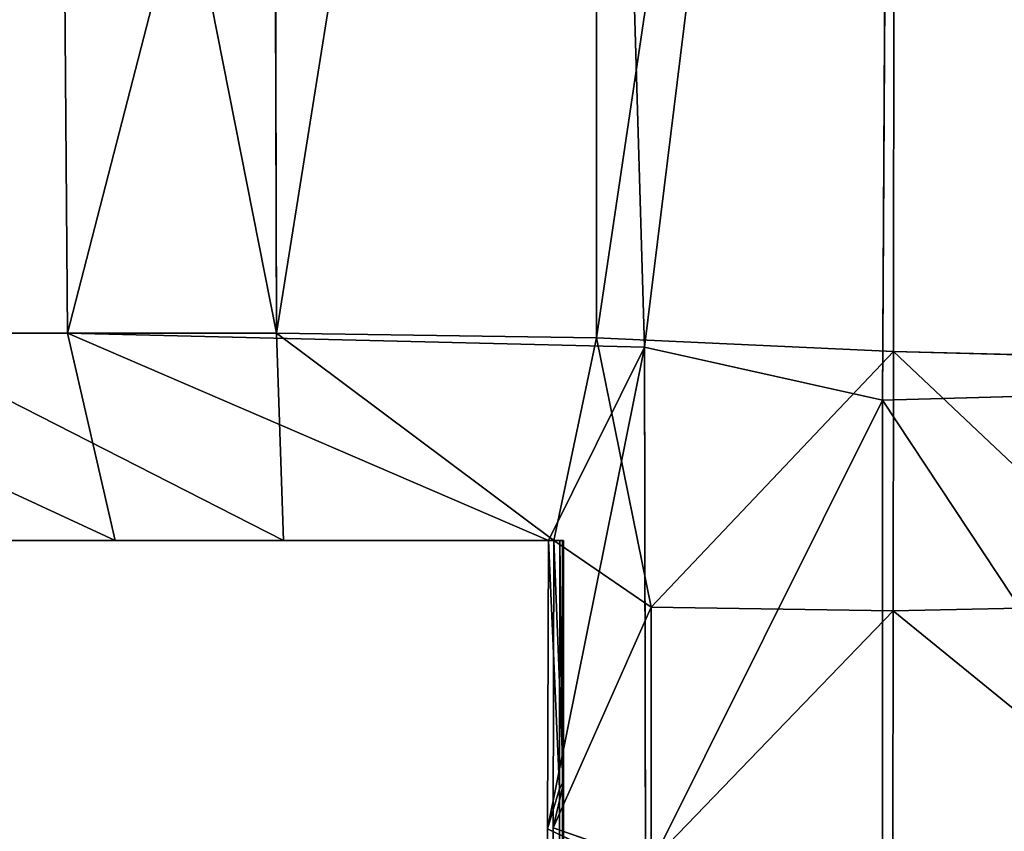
# Model space of a CAD drawing. Extents: x 0 to 35.8, y 0 to 27.5.
# Tile 188 of 256: x 25.123 to 25.488, y 0.6 to 0.9. Entities that reach past the tile are written whole.
import ezdxf

# ---------------------------------------------------------------- set-up
doc = ezdxf.new("R2010")
doc.units = 0
doc.header["$MEASUREMENT"] = 0
doc.layers.get('0').update_dxf_attribs({"color": 13, "linetype": 'CONTINUOUS'})
doc.layers.add('HDI8056C_KNOBS_-_4', color=252, linetype='CONTINUOUS')

# ---------------------------------------------------------------- blocks, each defined once
blk = doc.blocks.new('RGM8658UC_TRADECAD_V06_DXF')
at = {"layer": 'HDI8056C_KNOBS_-_4', "color": 0}
for p, q in [((25.1354, 1.5273, 2.0004), (25.1412, 0.7841, 1.9996)), ((25.1354, 1.5273, 2.0004), (25.1412, 0.7841, 1.9996)), ((25.2186, 0.7841, 3.865), (25.2167, 1.5272, 3.8628)), ((25.2186, 0.7841, 3.865), (25.2167, 1.5272, 3.8628)), ((25.3549, 0.7789, 1.9346), (25.3328, 1.5273, 1.9365)), ((25.3549, 0.7789, 1.9346), (25.3328, 1.5273, 1.9365)), ((25.3371, 1.5271, 3.9009), (25.3371, 0.7823, 3.9023)), ((25.3371, 1.5271, 3.9009), (25.3371, 0.7823, 3.9023)), ((25.4473, 1.5273, 1.9078), (25.4431, 0.7593, 1.9103)), ((25.4473, 1.5273, 1.9078), (25.4431, 0.7593, 1.9103)), ((25.4471, 0.7773, 3.9214), (25.4478, 1.5271, 3.9203)), ((25.4471, 0.7773, 3.9214), (25.4478, 1.5271, 3.9203)), ((24.9932, 0.7841, 2.0889), (25.1412, 0.7841, 1.9996)), ((24.9932, 0.7841, 2.0889), (25.1412, 0.7841, 1.9996)), ((25.2186, 0.7841, 3.865), (25.0705, 0.7841, 3.7921)), ((25.2186, 0.7841, 3.865), (25.0705, 0.7841, 3.7921)), ((25.3549, 0.7789, 1.9346), (25.1412, 0.7841, 1.9996)), ((25.1412, 0.7841, 1.9996), (25.1588, 0.7073, 2.0833)), ((25.3549, 0.7789, 1.9346), (25.1412, 0.7841, 1.9996)), ((25.1412, 0.7841, 1.9996), (25.1588, 0.7073, 2.0833)), ((25.3371, 0.7823, 3.9023), (25.2186, 0.7841, 3.865)), ((25.2186, 0.7841, 3.865), (25.2212, 0.7073, 3.7688)), ((25.2186, 0.7841, 3.865), (25.2212, 0.7073, 3.7688)), ((25.3371, 0.7823, 3.9023), (25.2186, 0.7841, 3.865)), ((25.3371, 0.7823, 3.9023), (25.3213, 0.7073, 3.8133)), ((25.3371, 0.7823, 3.9023), (25.3213, 0.7073, 3.8133)), ((25.3574, 0.6825, 3.8996), (25.3371, 0.7823, 3.9023)), ((25.3371, 0.7823, 3.9023), (25.4471, 0.7773, 3.9214)), ((25.3371, 0.7823, 3.9023), (25.4471, 0.7773, 3.9214)), ((25.3574, 0.6825, 3.8996), (25.3371, 0.7823, 3.9023)), ((25.3194, 0.7073, 2.0187), (25.3549, 0.7789, 1.9346)), ((25.3194, 0.7073, 2.0187), (25.3549, 0.7789, 1.9346)), ((25.4431, 0.7593, 1.9103), (25.3549, 0.7789, 1.9346)), ((25.3549, 0.7789, 1.9346), (25.3553, 0.5831, 1.9354)), ((25.4431, 0.7593, 1.9103), (25.3549, 0.7789, 1.9346)), ((25.3549, 0.7789, 1.9346), (25.3553, 0.5831, 1.9354)), ((25.4471, 0.7773, 3.9214), (25.447, 0.6812, 3.9217)), ((25.4471, 0.7773, 3.9214), (25.447, 0.6812, 3.9217)), ((25.5451, 0.7747, 3.9317), (25.4471, 0.7773, 3.9214)), ((25.5451, 0.7747, 3.9317), (25.4471, 0.7773, 3.9214)), ((25.4431, 0.7593, 1.9103), (25.5763, 0.7629, 1.8996)), ((25.4431, 0.7593, 1.9103), (25.5763, 0.7629, 1.8996)), ((25.4431, 0.565, 1.9112), (25.4431, 0.7593, 1.9103)), ((25.4431, 0.565, 1.9112), (25.4431, 0.7593, 1.9103)), ((25.1588, 0.7073, 2.0833), (25.0099, 0.7073, 2.1737)), ((25.1588, 0.7073, 2.0833), (25.0099, 0.7073, 2.1737)), ((25.0412, 0.7073, 2.3662), (25.1934, 0.7073, 2.3054)), ((25.0412, 0.7073, 2.3662), (25.1934, 0.7073, 2.3054)), ((25.2121, 0.7073, 2.5233), (25.0565, 0.7073, 2.5689)), ((25.2121, 0.7073, 2.5233), (25.0565, 0.7073, 2.5689)), ((25.0685, 0.7073, 2.7704), (25.2271, 0.7073, 2.7328)), ((25.0685, 0.7073, 2.7704), (25.2271, 0.7073, 2.7328)), ((25.0758, 0.7073, 3.6966), (25.2212, 0.7073, 3.7688)), ((25.0758, 0.7073, 3.6966), (25.2212, 0.7073, 3.7688)), ((25.0817, 0.7073, 3.204), (25.2277, 0.7073, 3.1976)), ((25.0817, 0.7073, 3.204), (25.2277, 0.7073, 3.1976)), ((25.0818, 0.7073, 2.9881), (25.2277, 0.7073, 2.9809)), ((25.0818, 0.7073, 2.9881), (25.2277, 0.7073, 2.9809)), ((25.0877, 0.7073, 3.4399), (25.227, 0.7073, 3.4472)), ((25.0877, 0.7073, 3.4399), (25.227, 0.7073, 3.4472)), ((25.1934, 0.7073, 2.3054), (25.1588, 0.7073, 2.0833)), ((25.1588, 0.7073, 2.0833), (25.3194, 0.7073, 2.0187)), ((25.1934, 0.7073, 2.3054), (25.1588, 0.7073, 2.0833)), ((25.1588, 0.7073, 2.0833), (25.3194, 0.7073, 2.0187)), ((25.1934, 0.7073, 2.3054), (25.3235, 0.7073, 2.2676)), ((25.2121, 0.7073, 2.5233), (25.1934, 0.7073, 2.3054)), ((25.1934, 0.7073, 2.3054), (25.3235, 0.7073, 2.2676)), ((25.2121, 0.7073, 2.5233), (25.1934, 0.7073, 2.3054)), ((25.2271, 0.7073, 2.7328), (25.2121, 0.7073, 2.5233)), ((25.3245, 0.7073, 2.488), (25.2121, 0.7073, 2.5233)), ((25.2271, 0.7073, 2.7328), (25.2121, 0.7073, 2.5233)), ((25.3245, 0.7073, 2.488), (25.2121, 0.7073, 2.5233)), ((25.2212, 0.7073, 3.7688), (25.3213, 0.7073, 3.8133)), ((25.227, 0.7073, 3.4472), (25.2212, 0.7073, 3.7688)), ((25.227, 0.7073, 3.4472), (25.2212, 0.7073, 3.7688)), ((25.2212, 0.7073, 3.7688), (25.3213, 0.7073, 3.8133)), ((25.3249, 0.7073, 3.4554), (25.227, 0.7073, 3.4472)), ((25.2277, 0.7073, 3.1976), (25.227, 0.7073, 3.4472)), ((25.3249, 0.7073, 3.4554), (25.227, 0.7073, 3.4472)), ((25.2277, 0.7073, 3.1976), (25.227, 0.7073, 3.4472)), ((25.2277, 0.7073, 2.9809), (25.2271, 0.7073, 2.7328)), ((25.3249, 0.7073, 2.7191), (25.2271, 0.7073, 2.7328)), ((25.2277, 0.7073, 2.9809), (25.2271, 0.7073, 2.7328)), ((25.3249, 0.7073, 2.7191), (25.2271, 0.7073, 2.7328)), ((25.3249, 0.7073, 3.2064), (25.2277, 0.7073, 3.1976)), ((25.2277, 0.7073, 3.1976), (25.2277, 0.7073, 2.9809)), ((25.2277, 0.7073, 2.9809), (25.3249, 0.7073, 2.9858)), ((25.2277, 0.7073, 3.1976), (25.2277, 0.7073, 2.9809)), ((25.3249, 0.7073, 3.2064), (25.2277, 0.7073, 3.1976)), ((25.2277, 0.7073, 2.9809), (25.3249, 0.7073, 2.9858)), ((25.319, 0.6004, 2.0161), (25.3194, 0.7073, 2.0187)), ((25.319, 0.6004, 2.0161), (25.3194, 0.7073, 2.0187)), ((25.3235, 0.7073, 2.2676), (25.3194, 0.7073, 2.0187)), ((25.3235, 0.7073, 2.2676), (25.3194, 0.7073, 2.0187)), ((25.3213, 0.7073, 3.8133), (25.3211, 0.6008, 3.8265)), ((25.3213, 0.7073, 3.8133), (25.3211, 0.6008, 3.8265)), ((25.3213, 0.7073, 3.8133), (25.3249, 0.7073, 3.4554)), ((25.3574, 0.6825, 3.8996), (25.3213, 0.7073, 3.8133)), ((25.3213, 0.7073, 3.8133), (25.3249, 0.7073, 3.4554)), ((25.3574, 0.6825, 3.8996), (25.3213, 0.7073, 3.8133)), ((25.3234, 0.6152, 2.2701), (25.3235, 0.7073, 2.2676)), ((25.3234, 0.6152, 2.2701), (25.3235, 0.7073, 2.2676)), ((25.3235, 0.7073, 2.2676), (25.3245, 0.7073, 2.488)), ((25.3235, 0.7073, 2.2676), (25.3245, 0.7073, 2.488)), ((25.3245, 0.7073, 2.488), (25.3245, 0.6173, 2.488)), ((25.3249, 0.7073, 2.7191), (25.3245, 0.7073, 2.488)), ((25.3245, 0.7073, 2.488), (25.3245, 0.6173, 2.488)), ((25.3249, 0.7073, 2.7191), (25.3245, 0.7073, 2.488)), ((25.3249, 0.7073, 3.4554), (25.3249, 0.7073, 3.2064)), ((25.3249, 0.7073, 2.9858), (25.3249, 0.7073, 2.7191)), ((25.3249, 0.7073, 3.2064), (25.3249, 0.7073, 2.9858)), ((25.3249, 0.6173, 3.4554), (25.3249, 0.7073, 3.4554)), ((25.3249, 0.6173, 2.7191), (25.3249, 0.7073, 2.7191)), ((25.3249, 0.7073, 2.9858), (25.3249, 0.7073, 2.7191)), ((25.3249, 0.7073, 2.9858), (25.3249, 0.6173, 2.9858)), ((25.3249, 0.6173, 3.2064), (25.3249, 0.7073, 3.2064)), ((25.3249, 0.7073, 3.4554), (25.3249, 0.7073, 3.2064)), ((25.3249, 0.6173, 3.4554), (25.3249, 0.7073, 3.4554)), ((25.3249, 0.6173, 2.7191), (25.3249, 0.7073, 2.7191)), ((25.3249, 0.7073, 2.9858), (25.3249, 0.6173, 2.9858)), ((25.3249, 0.7073, 3.2064), (25.3249, 0.7073, 2.9858)), ((25.3249, 0.6173, 3.2064), (25.3249, 0.7073, 3.2064)), ((25.3574, 0.6825, 3.8996), (25.447, 0.6812, 3.9217)), ((25.3574, 0.5882, 3.897), (25.3574, 0.6825, 3.8996)), ((25.3574, 0.6825, 3.8996), (25.447, 0.6812, 3.9217)), ((25.3574, 0.5882, 3.897), (25.3574, 0.6825, 3.8996)), ((25.5466, 0.6833, 3.9318), (25.447, 0.6812, 3.9217)), ((25.5466, 0.6833, 3.9318), (25.447, 0.6812, 3.9217)), ((25.447, 0.6812, 3.9217), (25.4469, 0.59, 3.9217)), ((25.447, 0.6812, 3.9217), (25.4469, 0.59, 3.9217)), ((25.3249, 0.6173, 3.4554), (25.3211, 0.6008, 3.8265)), ((25.3249, 0.6173, 3.4554), (25.3211, 0.6008, 3.8265)), ((25.3245, 0.6173, 2.488), (25.3234, 0.6152, 2.2701)), ((25.3245, 0.6173, 2.488), (25.3234, 0.6152, 2.2701)), ((25.3242, 0.053, 2.4889), (25.3245, 0.6173, 2.488)), ((25.3242, 0.053, 2.4889), (25.3245, 0.6173, 2.488)), ((25.3245, 0.6173, 2.488), (25.3249, 0.6173, 2.7191)), ((25.3245, 0.6173, 2.488), (25.3249, 0.6173, 2.7191)), ((25.3249, 0.053, 3.4808), (25.3249, 0.6173, 3.4554)), ((25.3249, 0.6173, 2.9858), (25.3249, 0.053, 2.9868)), ((25.325, 0.053, 2.7194), (25.3249, 0.6173, 2.7191)), ((25.3249, 0.6173, 2.7191), (25.3249, 0.6173, 2.9858)), ((25.3249, 0.053, 3.4808), (25.3249, 0.6173, 3.4554)), ((25.3249, 0.053, 3.2198), (25.3249, 0.6173, 3.2064)), ((25.3249, 0.6173, 3.2064), (25.3249, 0.6173, 3.4554)), ((25.325, 0.053, 2.7194), (25.3249, 0.6173, 2.7191)), ((25.3249, 0.053, 3.2198), (25.3249, 0.6173, 3.2064)), ((25.3249, 0.6173, 2.9858), (25.3249, 0.053, 2.9868)), ((25.3249, 0.6173, 2.9858), (25.3249, 0.6173, 3.2064)), ((25.3249, 0.6173, 2.7191), (25.3249, 0.6173, 2.9858)), ((25.3249, 0.6173, 3.2064), (25.3249, 0.6173, 3.4554)), ((25.3249, 0.6173, 2.9858), (25.3249, 0.6173, 3.2064)), ((25.319, 0.6004, 2.0161), (25.3234, 0.6152, 2.2701)), ((25.319, 0.6004, 2.0161), (25.3234, 0.6152, 2.2701)), ((25.3234, 0.6152, 2.2701), (25.3235, 0.053, 2.3072)), ((25.3234, 0.6152, 2.2701), (25.3235, 0.053, 2.3072)), ((25.3205, 0.053, 2.0275), (25.319, 0.6004, 2.0161)), ((25.319, 0.6004, 2.0161), (25.3553, 0.5831, 1.9354)), ((25.3205, 0.053, 2.0275), (25.319, 0.6004, 2.0161)), ((25.319, 0.6004, 2.0161), (25.3553, 0.5831, 1.9354)), ((25.3211, 0.6008, 3.8265), (25.3212, 0.053, 3.7935)), ((25.3211, 0.6008, 3.8265), (25.3574, 0.5882, 3.897)), ((25.3211, 0.6008, 3.8265), (25.3212, 0.053, 3.7935)), ((25.3211, 0.6008, 3.8265), (25.3574, 0.5882, 3.897))]:
    blk.add_line(p, q, dxfattribs=at)
at = {"layer": 'HDI8056C_KNOBS_-_4', "color": 252}
mesh = blk.add_polyface(dxfattribs=at)
corners = [(25.4478, 1.5271, 3.9203), (25.5451, 0.7747, 3.9317), (25.4471, 0.7773, 3.9214), (25.5368, 1.5282, 3.9309)]
mesh.append_faces([[corners[k] for k in face] for face in [(0, 1, 2), (1, 0, 3)]], dxfattribs={"vtx0": -1, "color": 252})
mesh = blk.add_polyface(dxfattribs=at)
corners = [(24.9932, 0.7841, 2.0889), (25.1354, 1.5273, 2.0004), (24.9931, 1.5273, 2.0878), (25.1412, 0.7841, 1.9996)]
mesh.append_faces([[corners[k] for k in face] for face in [(0, 1, 2), (1, 0, 3)]], dxfattribs={"vtx0": -1, "color": 252})
mesh = blk.add_polyface(dxfattribs=at)
corners = [(25.0715, 1.5272, 3.7907), (25.2186, 0.7841, 3.865), (25.0705, 0.7841, 3.7921), (25.2167, 1.5272, 3.8628)]
mesh.append_faces([[corners[k] for k in face] for face in [(0, 1, 2), (1, 0, 3)]], dxfattribs={"vtx0": -1, "color": 252})
mesh = blk.add_polyface(dxfattribs=at)
corners = [(25.1412, 0.7841, 1.9996), (25.3328, 1.5273, 1.9365), (25.1354, 1.5273, 2.0004), (25.3549, 0.7789, 1.9346)]
mesh.append_faces([[corners[k] for k in face] for face in [(0, 1, 2), (1, 0, 3)]], dxfattribs={"vtx0": -1, "color": 252})
mesh = blk.add_polyface(dxfattribs=at)
corners = [(25.3371, 1.5271, 3.9009), (25.2186, 0.7841, 3.865), (25.2167, 1.5272, 3.8628), (25.3371, 0.7823, 3.9023)]
mesh.append_faces([[corners[k] for k in face] for face in [(0, 1, 2), (1, 0, 3)]], dxfattribs={"vtx0": -1, "color": 252})
mesh = blk.add_polyface(dxfattribs=at)
corners = [(25.3549, 0.7789, 1.9346), (25.4473, 1.5273, 1.9078), (25.3328, 1.5273, 1.9365), (25.4431, 0.7593, 1.9103)]
mesh.append_faces([[corners[k] for k in face] for face in [(0, 1, 2), (1, 0, 3)]], dxfattribs={"vtx0": -1, "color": 252})
mesh = blk.add_polyface(dxfattribs=at)
corners = [(25.4478, 1.5271, 3.9203), (25.3371, 0.7823, 3.9023), (25.3371, 1.5271, 3.9009), (25.4471, 0.7773, 3.9214)]
mesh.append_faces([[corners[k] for k in face] for face in [(0, 1, 2), (1, 0, 3)]], dxfattribs={"vtx0": -1, "color": 252})
mesh = blk.add_polyface(dxfattribs=at)
corners = [(25.5763, 0.7629, 1.8996), (25.4473, 1.5273, 1.9078), (25.4431, 0.7593, 1.9103), (25.5763, 1.5273, 1.8991)]
mesh.append_faces([[corners[k] for k in face] for face in [(0, 1, 2), (1, 0, 3)]], dxfattribs={"vtx0": -1, "color": 252})
mesh = blk.add_polyface(dxfattribs=at)
corners = [(24.9932, 0.7841, 2.0889), (25.1588, 0.7073, 2.0833), (25.1412, 0.7841, 1.9996), (25.0099, 0.7073, 2.1737)]
mesh.append_faces([[corners[k] for k in face] for face in [(0, 1, 2), (1, 0, 3)]], dxfattribs={"vtx0": -1, "color": 252})
mesh = blk.add_polyface(dxfattribs=at)
corners = [(25.0705, 0.7841, 3.7921), (25.2212, 0.7073, 3.7688), (25.0758, 0.7073, 3.6966), (25.2186, 0.7841, 3.865)]
mesh.append_faces([[corners[k] for k in face] for face in [(0, 1, 2), (1, 0, 3)]], dxfattribs={"vtx0": -1, "color": 252})
mesh = blk.add_polyface(dxfattribs=at)
corners = [(25.3194, 0.7073, 2.0187), (25.3549, 0.7789, 1.9346), (25.1412, 0.7841, 1.9996)]
mesh.append_faces([[corners[k] for k in face] for face in [(0, 1, 2)]], dxfattribs={"color": 252})
mesh = blk.add_polyface(dxfattribs=at)
corners = [(25.1588, 0.7073, 2.0833), (25.3194, 0.7073, 2.0187), (25.1412, 0.7841, 1.9996)]
mesh.append_faces([[corners[k] for k in face] for face in [(0, 1, 2)]], dxfattribs={"color": 252})
mesh = blk.add_polyface(dxfattribs=at)
corners = [(25.2186, 0.7841, 3.865), (25.3213, 0.7073, 3.8133), (25.2212, 0.7073, 3.7688)]
mesh.append_faces([[corners[k] for k in face] for face in [(0, 1, 2)]], dxfattribs={"color": 252})
mesh = blk.add_polyface(dxfattribs=at)
corners = [(25.3371, 0.7823, 3.9023), (25.3213, 0.7073, 3.8133), (25.2186, 0.7841, 3.865)]
mesh.append_faces([[corners[k] for k in face] for face in [(0, 1, 2)]], dxfattribs={"color": 252})
mesh = blk.add_polyface(dxfattribs=at)
corners = [(25.3371, 0.7823, 3.9023), (25.3574, 0.6825, 3.8996), (25.3213, 0.7073, 3.8133)]
mesh.append_faces([[corners[k] for k in face] for face in [(0, 1, 2)]], dxfattribs={"color": 252})
mesh = blk.add_polyface(dxfattribs=at)
corners = [(25.4471, 0.7773, 3.9214), (25.3574, 0.6825, 3.8996), (25.3371, 0.7823, 3.9023)]
mesh.append_faces([[corners[k] for k in face] for face in [(0, 1, 2)]], dxfattribs={"color": 252})
mesh = blk.add_polyface(dxfattribs=at)
corners = [(25.3549, 0.7789, 1.9346), (25.319, 0.6004, 2.0161), (25.3553, 0.5831, 1.9354), (25.3194, 0.7073, 2.0187)]
mesh.append_faces([[corners[k] for k in face] for face in [(0, 1, 2), (1, 0, 3)]], dxfattribs={"vtx0": -1, "color": 252})
mesh = blk.add_polyface(dxfattribs=at)
corners = [(25.3553, 0.5831, 1.9354), (25.4431, 0.7593, 1.9103), (25.3549, 0.7789, 1.9346), (25.4431, 0.565, 1.9112)]
mesh.append_faces([[corners[k] for k in face] for face in [(0, 1, 2), (1, 0, 3)]], dxfattribs={"vtx0": -1, "color": 252})
mesh = blk.add_polyface(dxfattribs=at)
corners = [(25.4471, 0.7773, 3.9214), (25.447, 0.6812, 3.9217), (25.3574, 0.6825, 3.8996)]
mesh.append_faces([[corners[k] for k in face] for face in [(0, 1, 2)]], dxfattribs={"color": 252})
mesh = blk.add_polyface(dxfattribs=at)
corners = [(25.4471, 0.7773, 3.9214), (25.5466, 0.6833, 3.9318), (25.447, 0.6812, 3.9217), (25.5451, 0.7747, 3.9317)]
mesh.append_faces([[corners[k] for k in face] for face in [(0, 1, 2), (1, 0, 3)]], dxfattribs={"vtx0": -1, "color": 252})
mesh = blk.add_polyface(dxfattribs=at)
corners = [(25.5763, 0.5578, 1.9006), (25.4431, 0.7593, 1.9103), (25.4431, 0.565, 1.9112), (25.5763, 0.7629, 1.8996)]
mesh.append_faces([[corners[k] for k in face] for face in [(0, 1, 2), (1, 0, 3)]], dxfattribs={"vtx0": -1, "color": 252})
mesh = blk.add_polyface(dxfattribs=at)
corners = [(25.0099, 0.7073, 2.1737), (25.1934, 0.7073, 2.3054), (25.1588, 0.7073, 2.0833), (25.0412, 0.7073, 2.3662)]
mesh.append_faces([[corners[k] for k in face] for face in [(0, 1, 2), (1, 0, 3)]], dxfattribs={"vtx0": -1, "color": 252})
mesh = blk.add_polyface(dxfattribs=at)
corners = [(25.0412, 0.7073, 2.3662), (25.2121, 0.7073, 2.5233), (25.1934, 0.7073, 2.3054), (25.0565, 0.7073, 2.5689)]
mesh.append_faces([[corners[k] for k in face] for face in [(0, 1, 2), (1, 0, 3)]], dxfattribs={"vtx0": -1, "color": 252})
mesh = blk.add_polyface(dxfattribs=at)
corners = [(25.0565, 0.7073, 2.5689), (25.2271, 0.7073, 2.7328), (25.2121, 0.7073, 2.5233), (25.0685, 0.7073, 2.7704)]
mesh.append_faces([[corners[k] for k in face] for face in [(0, 1, 2), (1, 0, 3)]], dxfattribs={"vtx0": -1, "color": 252})
mesh = blk.add_polyface(dxfattribs=at)
corners = [(25.0685, 0.7073, 2.7704), (25.2277, 0.7073, 2.9809), (25.2271, 0.7073, 2.7328), (25.0818, 0.7073, 2.9881)]
mesh.append_faces([[corners[k] for k in face] for face in [(0, 1, 2), (1, 0, 3)]], dxfattribs={"vtx0": -1, "color": 252})
mesh = blk.add_polyface(dxfattribs=at)
corners = [(25.0758, 0.7073, 3.6966), (25.227, 0.7073, 3.4472), (25.0877, 0.7073, 3.4399), (25.2212, 0.7073, 3.7688)]
mesh.append_faces([[corners[k] for k in face] for face in [(0, 1, 2), (1, 0, 3)]], dxfattribs={"vtx0": -1, "color": 252})
mesh = blk.add_polyface(dxfattribs=at)
corners = [(25.0818, 0.7073, 2.9881), (25.2277, 0.7073, 3.1976), (25.2277, 0.7073, 2.9809), (25.0817, 0.7073, 3.204)]
mesh.append_faces([[corners[k] for k in face] for face in [(0, 1, 2), (1, 0, 3)]], dxfattribs={"vtx0": -1, "color": 252})
mesh = blk.add_polyface(dxfattribs=at)
corners = [(25.0817, 0.7073, 3.204), (25.227, 0.7073, 3.4472), (25.2277, 0.7073, 3.1976), (25.0877, 0.7073, 3.4399)]
mesh.append_faces([[corners[k] for k in face] for face in [(0, 1, 2), (1, 0, 3)]], dxfattribs={"vtx0": -1, "color": 252})
mesh = blk.add_polyface(dxfattribs=at)
corners = [(25.1588, 0.7073, 2.0833), (25.3235, 0.7073, 2.2676), (25.3194, 0.7073, 2.0187), (25.1934, 0.7073, 2.3054)]
mesh.append_faces([[corners[k] for k in face] for face in [(0, 1, 2), (1, 0, 3)]], dxfattribs={"vtx0": -1, "color": 252})
mesh = blk.add_polyface(dxfattribs=at)
corners = [(25.1934, 0.7073, 2.3054), (25.3245, 0.7073, 2.488), (25.3235, 0.7073, 2.2676), (25.2121, 0.7073, 2.5233)]
mesh.append_faces([[corners[k] for k in face] for face in [(0, 1, 2), (1, 0, 3)]], dxfattribs={"vtx0": -1, "color": 252})
mesh = blk.add_polyface(dxfattribs=at)
corners = [(25.2121, 0.7073, 2.5233), (25.3249, 0.7073, 2.7191), (25.3245, 0.7073, 2.488), (25.2271, 0.7073, 2.7328)]
mesh.append_faces([[corners[k] for k in face] for face in [(0, 1, 2), (1, 0, 3)]], dxfattribs={"vtx0": -1, "color": 252})
mesh = blk.add_polyface(dxfattribs=at)
corners = [(25.2212, 0.7073, 3.7688), (25.3249, 0.7073, 3.4554), (25.227, 0.7073, 3.4472), (25.3213, 0.7073, 3.8133)]
mesh.append_faces([[corners[k] for k in face] for face in [(0, 1, 2), (1, 0, 3)]], dxfattribs={"vtx0": -1, "color": 252})
mesh = blk.add_polyface(dxfattribs=at)
corners = [(25.227, 0.7073, 3.4472), (25.3249, 0.7073, 3.2064), (25.2277, 0.7073, 3.1976), (25.3249, 0.7073, 3.4554)]
mesh.append_faces([[corners[k] for k in face] for face in [(0, 1, 2), (1, 0, 3)]], dxfattribs={"vtx0": -1, "color": 252})
mesh = blk.add_polyface(dxfattribs=at)
corners = [(25.2271, 0.7073, 2.7328), (25.3249, 0.7073, 2.9858), (25.3249, 0.7073, 2.7191), (25.2277, 0.7073, 2.9809)]
mesh.append_faces([[corners[k] for k in face] for face in [(0, 1, 2), (1, 0, 3)]], dxfattribs={"vtx0": -1, "color": 252})
mesh = blk.add_polyface(dxfattribs=at)
corners = [(25.2277, 0.7073, 3.1976), (25.3249, 0.7073, 2.9858), (25.2277, 0.7073, 2.9809), (25.3249, 0.7073, 3.2064)]
mesh.append_faces([[corners[k] for k in face] for face in [(0, 1, 2), (1, 0, 3)]], dxfattribs={"vtx0": -1, "color": 252})
mesh = blk.add_polyface(dxfattribs=at)
corners = [(25.3194, 0.7073, 2.0187), (25.3234, 0.6152, 2.2701), (25.319, 0.6004, 2.0161), (25.3235, 0.7073, 2.2676)]
mesh.append_faces([[corners[k] for k in face] for face in [(0, 1, 2), (1, 0, 3)]], dxfattribs={"vtx0": -1, "color": 252})
mesh = blk.add_polyface(dxfattribs=at)
corners = [(25.3249, 0.6173, 3.4554), (25.3213, 0.7073, 3.8133), (25.3211, 0.6008, 3.8265), (25.3249, 0.7073, 3.4554)]
mesh.append_faces([[corners[k] for k in face] for face in [(0, 1, 2), (1, 0, 3)]], dxfattribs={"vtx0": -1, "color": 252})
mesh = blk.add_polyface(dxfattribs=at)
corners = [(25.3213, 0.7073, 3.8133), (25.3574, 0.6825, 3.8996), (25.3211, 0.6008, 3.8265)]
mesh.append_faces([[corners[k] for k in face] for face in [(0, 1, 2)]], dxfattribs={"color": 252})
mesh = blk.add_polyface(dxfattribs=at)
corners = [(25.3235, 0.7073, 2.2676), (25.3245, 0.6173, 2.488), (25.3234, 0.6152, 2.2701), (25.3245, 0.7073, 2.488)]
mesh.append_faces([[corners[k] for k in face] for face in [(0, 1, 2), (1, 0, 3)]], dxfattribs={"vtx0": -1, "color": 252})
mesh = blk.add_polyface(dxfattribs=at)
corners = [(25.3245, 0.7073, 2.488), (25.3249, 0.6173, 2.7191), (25.3245, 0.6173, 2.488), (25.3249, 0.7073, 2.7191)]
mesh.append_faces([[corners[k] for k in face] for face in [(0, 1, 2), (1, 0, 3)]], dxfattribs={"vtx0": -1, "color": 252})
mesh = blk.add_polyface(dxfattribs=at)
corners = [(25.3249, 0.7073, 2.7191), (25.3249, 0.6173, 2.9858), (25.3249, 0.6173, 2.7191), (25.3249, 0.7073, 2.9858)]
mesh.append_faces([[corners[k] for k in face] for face in [(0, 1, 2), (1, 0, 3)]], dxfattribs={"vtx0": -1, "color": 252})
mesh = blk.add_polyface(dxfattribs=at)
corners = [(25.3249, 0.7073, 3.2064), (25.3249, 0.6173, 3.4554), (25.3249, 0.6173, 3.2064), (25.3249, 0.7073, 3.4554)]
mesh.append_faces([[corners[k] for k in face] for face in [(0, 1, 2), (1, 0, 3)]], dxfattribs={"vtx0": -1, "color": 252})
mesh = blk.add_polyface(dxfattribs=at)
corners = [(25.3249, 0.7073, 2.9858), (25.3249, 0.6173, 3.2064), (25.3249, 0.6173, 2.9858), (25.3249, 0.7073, 3.2064)]
mesh.append_faces([[corners[k] for k in face] for face in [(0, 1, 2), (1, 0, 3)]], dxfattribs={"vtx0": -1, "color": 252})
mesh = blk.add_polyface(dxfattribs=at)
corners = [(25.3574, 0.6825, 3.8996), (25.3574, 0.5882, 3.897), (25.3211, 0.6008, 3.8265)]
mesh.append_faces([[corners[k] for k in face] for face in [(0, 1, 2)]], dxfattribs={"color": 252})
mesh = blk.add_polyface(dxfattribs=at)
corners = [(25.447, 0.6812, 3.9217), (25.3574, 0.5882, 3.897), (25.3574, 0.6825, 3.8996), (25.4469, 0.59, 3.9217)]
mesh.append_faces([[corners[k] for k in face] for face in [(0, 1, 2), (1, 0, 3)]], dxfattribs={"vtx0": -1, "color": 252})
mesh = blk.add_polyface(dxfattribs=at)
corners = [(25.447, 0.6812, 3.9217), (25.548, 0.5989, 3.932), (25.4469, 0.59, 3.9217), (25.5466, 0.6833, 3.9318)]
mesh.append_faces([[corners[k] for k in face] for face in [(0, 1, 2), (1, 0, 3)]], dxfattribs={"vtx0": -1, "color": 252})
mesh = blk.add_polyface(dxfattribs=at)
corners = [(25.3249, 0.6173, 3.4554), (25.3212, 0.053, 3.7935), (25.3249, 0.053, 3.4808), (25.3211, 0.6008, 3.8265)]
mesh.append_faces([[corners[k] for k in face] for face in [(0, 1, 2), (1, 0, 3)]], dxfattribs={"vtx0": -1, "color": 252})
mesh = blk.add_polyface(dxfattribs=at)
corners = [(25.3234, 0.6152, 2.2701), (25.3242, 0.053, 2.4889), (25.3235, 0.053, 2.3072), (25.3245, 0.6173, 2.488)]
mesh.append_faces([[corners[k] for k in face] for face in [(0, 1, 2), (1, 0, 3)]], dxfattribs={"vtx0": -1, "color": 252})
mesh = blk.add_polyface(dxfattribs=at)
corners = [(25.3245, 0.6173, 2.488), (25.325, 0.053, 2.7194), (25.3242, 0.053, 2.4889), (25.3249, 0.6173, 2.7191)]
mesh.append_faces([[corners[k] for k in face] for face in [(0, 1, 2), (1, 0, 3)]], dxfattribs={"vtx0": -1, "color": 252})
mesh = blk.add_polyface(dxfattribs=at)
corners = [(25.3249, 0.6173, 2.7191), (25.3249, 0.053, 2.9868), (25.325, 0.053, 2.7194), (25.3249, 0.6173, 2.9858)]
mesh.append_faces([[corners[k] for k in face] for face in [(0, 1, 2), (1, 0, 3)]], dxfattribs={"vtx0": -1, "color": 252})
mesh = blk.add_polyface(dxfattribs=at)
corners = [(25.3249, 0.6173, 3.2064), (25.3249, 0.053, 3.4808), (25.3249, 0.053, 3.2198), (25.3249, 0.6173, 3.4554)]
mesh.append_faces([[corners[k] for k in face] for face in [(0, 1, 2), (1, 0, 3)]], dxfattribs={"vtx0": -1, "color": 252})
mesh = blk.add_polyface(dxfattribs=at)
corners = [(25.3249, 0.6173, 2.9858), (25.3249, 0.053, 3.2198), (25.3249, 0.053, 2.9868), (25.3249, 0.6173, 3.2064)]
mesh.append_faces([[corners[k] for k in face] for face in [(0, 1, 2), (1, 0, 3)]], dxfattribs={"vtx0": -1, "color": 252})
mesh = blk.add_polyface(dxfattribs=at)
corners = [(25.319, 0.6004, 2.0161), (25.3235, 0.053, 2.3072), (25.3205, 0.053, 2.0275), (25.3234, 0.6152, 2.2701)]
mesh.append_faces([[corners[k] for k in face] for face in [(0, 1, 2), (1, 0, 3)]], dxfattribs={"vtx0": -1, "color": 252})
mesh = blk.add_polyface(dxfattribs=at)
corners = [(25.319, 0.6004, 2.0161), (25.3205, 0.053, 2.0275), (25.3553, 0.5831, 1.9354)]
mesh.append_faces([[corners[k] for k in face] for face in [(0, 1, 2)]], dxfattribs={"color": 252})
mesh = blk.add_polyface(dxfattribs=at)
corners = [(25.3211, 0.6008, 3.8265), (25.3574, 0.5882, 3.897), (25.3212, 0.053, 3.7935)]
mesh.append_faces([[corners[k] for k in face] for face in [(0, 1, 2)]], dxfattribs={"color": 252})

msp = doc.modelspace()

# ---------------------------------------------------------------- block references
at = {"color": 0}
msp.add_blockref('RGM8658UC_TRADECAD_V06_DXF', (0, 0), dxfattribs=at)

doc.saveas('drawing.dxf')
